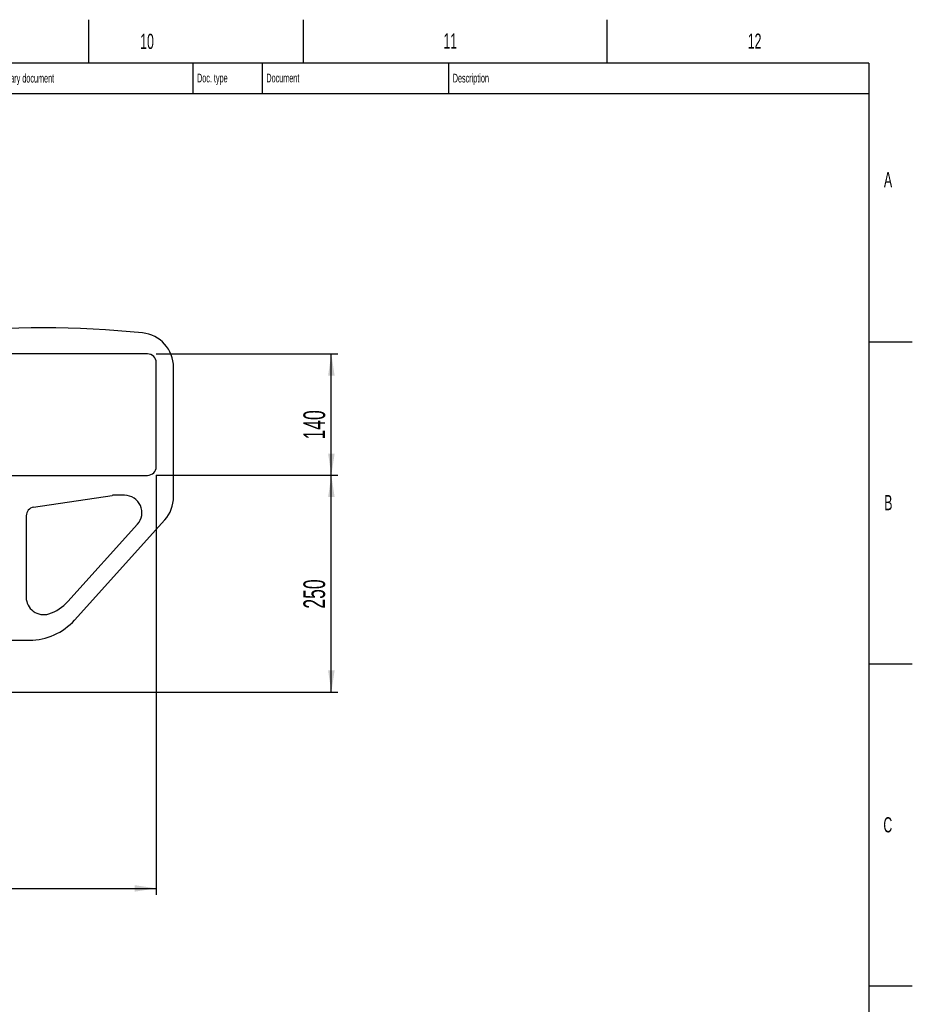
# Model space of a CAD drawing. Extents: x 0 to 4205, y 0 to 2970.
# Tile 67 of 67: x 3175 to 4205, y 1835 to 2970. Entities that reach past the tile are written whole.
import ezdxf

# ---------------------------------------------------------------- set-up
doc = ezdxf.new("R2010")
doc.units = 0
doc.header["$LTSCALE"] = 5
doc.layers.get('0').update_dxf_attribs({"linetype": 'CONTINUOUS'})
doc.styles.add('SLDTEXTSTYLE0', font='TXT', dxfattribs={"width": 0.605})
doc.dimstyles.new('SLDDIMSTYLE0', dxfattribs={"dimtxt": 25, "dimasz": 25, "dimexe": 0, "dimexo": 0.0625, "dimgap": 6.25, "dimtad": 1, "dimdec": 1, "dimrnd": 1e-09, "dimzin": 12, "dimtxsty": 'SLDTEXTSTYLE0', "dimsah": 1, "dimcen": 0.09, "dimazin": 3, "dimtfac": 1, "dimtofl": 0, "dimtmove": 0, "dimatfit": 3, "dimtolj": 1, "dimtzin": 12})

# ---------------------------------------------------------------- blocks, each defined once
blk = doc.blocks.new('_D_13')
at = {"color": 7, "linetype": 'CONTINUOUS'}
for p, q in [((2063, 2444.7), (2063, 1961)), ((3333, 2444.7), (3333, 1961)), ((2063, 1968.5), (3333, 1968.5))]:
    blk.add_line(p, q, dxfattribs=at)
for points in [[(2063, 1968.5), (2088, 1964.7), (2088, 1972.2)], [(3333, 1968.5), (3308, 1972.2), (3308, 1964.7)]]:
    blk.add_solid(points, dxfattribs=at)
at = {"color": 7, "linetype": 'CONTINUOUS', "insert": (2659.8, 2000.7), "char_height": 25, "attachment_point": 1, "style": 'SLDTEXTSTYLE0'}
blk.add_mtext('1270', dxfattribs=at)
blk = doc.blocks.new('_D_14')
at = {"color": 7, "linetype": 'CONTINUOUS'}
for p, q in [((3333, 2444.7), (3542.4, 2444.7)), ((3534.9, 2194.7), (3534.9, 2444.7)), ((3087.7, 2194.7), (3542.4, 2194.7))]:
    blk.add_line(p, q, dxfattribs=at)
for points in [[(3534.9, 2444.7), (3531.2, 2419.7), (3538.7, 2419.7)], [(3534.9, 2194.7), (3538.7, 2219.7), (3531.2, 2219.7)]]:
    blk.add_solid(points, dxfattribs=at)
at = {"color": 7, "linetype": 'CONTINUOUS', "insert": (3502.7, 2291), "char_height": 25, "attachment_point": 1, "rotation": 90, "style": 'SLDTEXTSTYLE0'}
blk.add_mtext('250', dxfattribs=at)
blk = doc.blocks.new('_D_15')
at = {"color": 7, "linetype": 'CONTINUOUS'}
for p, q in [((3333, 2584.7), (3542.4, 2584.7)), ((3534.9, 2444.7), (3534.9, 2584.7)), ((3333, 2444.7), (3542.4, 2444.7))]:
    blk.add_line(p, q, dxfattribs=at)
for points in [[(3534.9, 2584.7), (3531.2, 2559.7), (3538.7, 2559.7)], [(3534.9, 2444.7), (3538.7, 2469.7), (3531.2, 2469.7)]]:
    blk.add_solid(points, dxfattribs=at)
at = {"color": 7, "linetype": 'CONTINUOUS', "insert": (3502.7, 2486), "char_height": 25, "attachment_point": 1, "rotation": 90, "style": 'SLDTEXTSTYLE0'}
blk.add_mtext('140', dxfattribs=at)

msp = doc.modelspace()

# ---------------------------------------------------------------- linework, layer by layer
at = {"color": 7, "linetype": 'CONTINUOUS'}
for p, q in [((3255, 2970), (3255, 2920)), ((3502.5, 2970), (3502.5, 2920)), ((3852.5, 2970), (3852.5, 2920)), ((4155, 2920), (100, 2920)), ((3375, 2920), (3375, 2885)), ((3455, 2920), (3455, 2885)), ((3670, 2920), (3670, 2885)), ((4155, 2920), (4155, 50)), ((3115, 2885), (4155, 2885)), ((4155, 2598.75), (4205, 2598.75)), ((3322.96, 2584.68), (3082.96, 2584.68)), ((3332.96, 2454.68), (3332.96, 2574.68)), ((3352.96, 2420.04), (3352.96, 2569.12)), ((3082.96, 2444.68), (3322.96, 2444.68)), ((3191.47, 2407.96), (3282.22, 2421.57)), ((3296.43, 2421.68), (3283.7, 2421.68)), ((3182.96, 2398.07), (3182.96, 2304.07)), ((3231.09, 2299.23), (3311.29, 2388.3)), ((3238.75, 2277.84), (3342.68, 2393.27)), ((3132.15, 2254.68), (3186.73, 2254.68)), ((4155, 2227.5), (4205, 2227.5)), ((4155, 1856.25), (4205, 1856.25))]:
    msp.add_line(p, q, dxfattribs=at)
for centre, radius, start, end in [((3202.96, 1484.67), 1130.01, 84.20806, 95.79194), ((3312.96, 2569.12), 40, 359.9999, 84.20814), ((3322.96, 2574.68), 10, 359.99909, 90.00091), ((3322.96, 2454.68), 10, 270.00026, 359.99974), ((3283.7, 2411.7), 9.99, 89.99415, 98.53596), ((3296.43, 2401.68), 20, 317.99993, 90.00016), ((3312.96, 2420.04), 40, 317.99979, 0.00035), ((3192.96, 2398.07), 10, 98.53105, 179.99983), ((3202.96, 2304.07), 20, 180.00033, 287.50416), ((3193.93, 2332.68), 50, 287.50481, 317.99986), ((3186.73, 2324.68), 70, 269.99979, 318.00011)]:
    msp.add_arc(centre, radius, start, end, dxfattribs=at)

# ---------------------------------------------------------------- texts
at = {"color": 7, "linetype": 'CONTINUOUS', "attachment_point": 1, "style": 'SLDTEXTSTYLE0'}
for s, insert, char_height in [('10', (3314.47, 2953.78), 17.5), ('11', (3664.2, 2954.24), 17.5), ('12', (4015.21, 2954.02), 17.5), ('Supplementary document', (3119.99, 2907.55), 10), ('Doc. type', (3379.99, 2907.77), 10), ('Document', (3459.95, 2907.77), 10), ('Description', (3674.95, 2907.64), 10), ('A', (4172.28, 2794.36), 17.5), ('B', (4172.62, 2421.94), 17.5), ('C', (4171.61, 2050.52), 17.5)]:
    msp.add_mtext(s, dxfattribs=dict(at, insert=insert, char_height=char_height))

# ---------------------------------------------------------------- dimensions: what is measured, and where the dimension line sits
at = {"color": 7, "linetype": 'CONTINUOUS'}
for base, p1, p2, picture, middle in [((3534.95, 2584.68), (3322.96, 2444.68), (3322.96, 2584.68), '_D_15', (3534.95, 2514.68)), ((3534.95, 2444.68), (3077.68, 2194.68), (3322.96, 2444.68), '_D_14', (3534.95, 2319.68))]:
    dim = msp.add_linear_dim(base=base, p1=p1, p2=p2, angle=90, dimstyle='SLDDIMSTYLE0', dxfattribs=at)
    dim.commit()
    dim.dimension.update_dxf_attribs({"geometry": picture, "text_midpoint": middle, "dimtype": 160})
dim = msp.add_linear_dim(base=(3332.96, 1968.46), p1=(2062.96, 2454.68), p2=(3332.96, 2454.68), dimstyle='SLDDIMSTYLE0', dxfattribs=at)
dim.commit()
dim.dimension.update_dxf_attribs({"geometry": '_D_13', "text_midpoint": (2697.96, 1968.46), "dimtype": 160})

doc.saveas('drawing.dxf')
